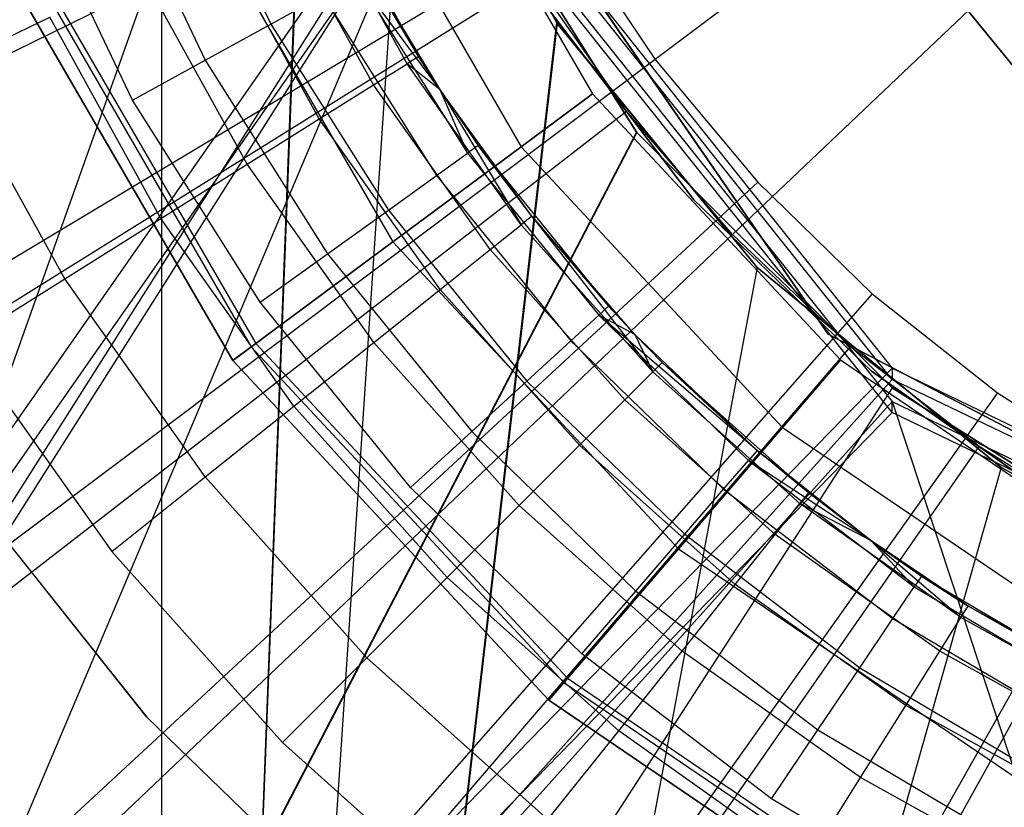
# Model space of a CAD drawing. Extents: x 0.1 to 16.1, y -7 to 7.
# Tile 41 of 108: x 7.731 to 7.914, y -0.313 to -0.166. Entities that reach past the tile are written whole.
import ezdxf

# ---------------------------------------------------------------- set-up
doc = ezdxf.new("R2010")
doc.units = 0
doc.header["$LTSCALE"] = 2.54
doc.layers.get('0').update_dxf_attribs({"color": 13, "linetype": 'CONTINUOUS'})

# ---------------------------------------------------------------- blocks, each defined once
blk = doc.blocks.new('DROPS_WOOD_C_PM_STL')
at = {"color": 0}
for p, q in [((7.75706, -0.8, 33.89184), (7.75706, 0, 33.89184)), ((7.75706, -0.8, 33.89184), (7.75706, 0, 33.89184)), ((7.75706, -0.8, 40.86198), (7.75706, 0, 40.86198)), ((7.75706, -0.8, 40.86198), (7.75706, 0, 40.86198)), ((8.08, 0, 2.28825), (7.84888, -0.17344, 2.28963)), ((8.08, 0, 2.28825), (7.84888, -0.17344, 2.28963)), ((8.08, 0, 2.18815), (7.86325, -0.20604, 2.19005)), ((8.08, 0, 2.18815), (7.86325, -0.20604, 2.19005)), ((7.75706, -0.8, 33.89184), (7.78575, -0.05845, 33.8893)), ((7.75706, -0.8, 33.89184), (7.78575, -0.05845, 33.8893)), ((7.78582, -0.0588, 40.86452), (7.75706, -0.8, 40.86198)), ((7.78582, -0.0588, 40.86452), (7.75706, -0.8, 40.86198)), ((7.52639, -0.8, 16.36771), (7.7875, -0.06666, 16.34925)), ((7.52639, -0.8, 16.36771), (7.7875, -0.06666, 16.34925)), ((7.85843, -0.10456, 215.55796), (7.93241, -0.19555, 215.55796)), ((7.93241, -0.19555, 14.55795), (7.85843, -0.10456, 14.55795)), ((7.85843, -0.10456, 215.55796), (7.93241, -0.19555, 215.55796)), ((7.93241, -0.19555, 14.55795), (7.85843, -0.10456, 14.55795)), ((7.88106, -0.22455, 29.35812), (7.79949, -0.10638, 29.35812)), ((7.79949, -0.10638, 28.35812), (7.88106, -0.22455, 28.35812)), ((7.79949, -0.10638, 28.35812), (7.88106, -0.22455, 28.35812)), ((7.88106, -0.22455, 29.35812), (7.79949, -0.10638, 29.35812)), ((7.80284, -0.11481, 33.8879), (7.75706, -0.8, 33.89184)), ((7.80284, -0.11481, 33.8879), (7.75706, -0.8, 33.89184)), ((7.80284, -0.11481, 40.86592), (7.75706, -0.8, 40.86198)), ((7.80284, -0.11481, 40.86592), (7.75706, -0.8, 40.86198)), ((7.80284, -0.11481, 33.8879), (7.83047, -0.16654, 33.88582)), ((7.83061, -0.16674, 40.86801), (7.80284, -0.11481, 40.86592)), ((7.83061, -0.16674, 40.86801), (7.80284, -0.11481, 40.86592)), ((7.80284, -0.11481, 33.8879), (7.83047, -0.16654, 33.88582)), ((7.80328, -0.12132, 213.36956), (7.83722, -0.17986, 213.36956)), ((7.80328, -0.12132, 213.40759), (7.83722, -0.17986, 213.40759)), ((7.80328, -0.12132, 213.36956), (7.83722, -0.17986, 213.36956)), ((7.80328, -0.12132, 213.40759), (7.83722, -0.17986, 213.40759)), ((7.80971, -0.12653, 29.37102), (7.34185, -0.79638, 29.40023)), ((7.80971, -0.12653, 29.37102), (7.34185, -0.79638, 29.40023)), ((7.78816, -0.12795, 213.33528), (7.82395, -0.18968, 213.33528)), ((7.78816, -0.12795, 213.33528), (7.82395, -0.18968, 213.33528)), ((7.78816, -0.12795, 213.44189), (7.82395, -0.18968, 213.44189)), ((7.78816, -0.12795, 213.44189), (7.82395, -0.18968, 213.44189)), ((7.80971, -0.12653, 29.37102), (7.89295, -0.23091, 29.36859)), ((7.80971, -0.12653, 29.37102), (7.89295, -0.23091, 29.36859)), ((7.80971, -0.12859, 33.3756), (7.38541, -0.79846, 33.42688)), ((7.80971, -0.12859, 33.3756), (7.38541, -0.79846, 33.42688)), ((7.75973, -0.12989, 16.33018), (7.77734, -0.16686, 16.33018)), ((7.75973, -0.12989, 16.33018), (7.77734, -0.16686, 16.33018)), ((7.89295, -0.23298, 33.37078), (7.80971, -0.12859, 33.3756)), ((7.89295, -0.23298, 33.37078), (7.80971, -0.12859, 33.3756)), ((7.80971, -0.13017, 16.34821), (7.52639, -0.8, 16.36771)), ((7.80971, -0.13017, 16.34821), (7.52639, -0.8, 16.36771)), ((7.80971, -0.13017, 28.33602), (7.52639, -0.8, 28.31652)), ((7.80971, -0.13017, 28.33602), (7.52639, -0.8, 28.31652)), ((7.54462, -0.26262, 2.22278), (7.81151, -0.1317, 2.19005)), ((7.54462, -0.26262, 2.22278), (7.81151, -0.1317, 2.19005)), ((7.80971, -0.13017, 16.34821), (7.84545, -0.18705, 16.3467)), ((7.84538, -0.18696, 28.33752), (7.80971, -0.13017, 28.33602)), ((7.84538, -0.18696, 28.33752), (7.80971, -0.13017, 28.33602)), ((7.80971, -0.13017, 16.34821), (7.84545, -0.18705, 16.3467)), ((7.80971, -0.13271, 41.35731), (7.38541, -0.80252, 41.30534)), ((7.80971, -0.13271, 41.35731), (7.38541, -0.80252, 41.30534)), ((7.80971, -0.13271, 41.35731), (7.89295, -0.2371, 41.36202)), ((7.80971, -0.13271, 41.35731), (7.89295, -0.2371, 41.36202)), ((7.80971, -0.13477, 45.36188), (7.34185, -0.80459, 45.33198)), ((7.80971, -0.13477, 45.36188), (7.34185, -0.80459, 45.33198)), ((7.74681, -0.13513, 16.33728), (7.76513, -0.17359, 16.33728)), ((7.74681, -0.13513, 16.33728), (7.76513, -0.17359, 16.33728)), ((7.89295, -0.23916, 45.36421), (7.80971, -0.13477, 45.36188)), ((7.89295, -0.23916, 45.36421), (7.80971, -0.13477, 45.36188)), ((7.7516, -0.18105, 16.33972), (7.73249, -0.14094, 16.33972)), ((7.7516, -0.18105, 16.33972), (7.73249, -0.14094, 16.33972)), ((7.76092, -0.1399, 213.31155), (7.80005, -0.20739, 213.31155)), ((7.76092, -0.1399, 213.31155), (7.80005, -0.20739, 213.31155)), ((7.76092, -0.1399, 213.4656), (7.80005, -0.20739, 213.4656)), ((7.76092, -0.1399, 213.4656), (7.80005, -0.20739, 213.4656)), ((7.80481, -0.17291, 15.03972), (7.78718, -0.14101, 15.03972)), ((7.80481, -0.17291, 15.03972), (7.78718, -0.14101, 15.03972)), ((7.80269, -0.17424, 15.01747), (7.78493, -0.1421, 15.01747)), ((7.80269, -0.17424, 15.01747), (7.78493, -0.1421, 15.01747)), ((7.79643, -0.17818, 14.99634), (7.77826, -0.14531, 14.99634)), ((7.79643, -0.17818, 14.99634), (7.77826, -0.14531, 14.99634)), ((7.83227, -0.14875, 2.28963), (7.58598, -0.29664, 2.32083)), ((7.83227, -0.14875, 2.28963), (7.58598, -0.29664, 2.32083)), ((7.83227, -0.14875, 2.28963), (7.84888, -0.17344, 2.28963)), ((7.83227, -0.14875, 2.28963), (7.84888, -0.17344, 2.28963)), ((7.78634, -0.18452, 14.97738), (7.76753, -0.15048, 14.97738)), ((7.78634, -0.18452, 14.97738), (7.76753, -0.15048, 14.97738)), ((7.73088, -0.15307, 213.39202), (7.77369, -0.22691, 213.39202)), ((7.73088, -0.15307, 213.39202), (7.77369, -0.22691, 213.39202)), ((7.73185, -0.15264, 213.38735), (7.77455, -0.22628, 213.38735)), ((7.73185, -0.15264, 213.38735), (7.77455, -0.22628, 213.38735)), ((7.77024, -0.22947, 213.38308), (7.72694, -0.15479, 213.38308)), ((7.72694, -0.15479, 213.30308), (7.77024, -0.22947, 213.30308)), ((7.77024, -0.22947, 213.47407), (7.72694, -0.15479, 213.47407)), ((7.72694, -0.15479, 213.30308), (7.77024, -0.22947, 213.30308)), ((7.77024, -0.22947, 213.47407), (7.72694, -0.15479, 213.47407)), ((7.72694, -0.15479, 213.39407), (7.77024, -0.22947, 213.39407)), ((7.72694, -0.15479, 213.39407), (7.77024, -0.22947, 213.39407)), ((7.77024, -0.22947, 213.38308), (7.72694, -0.15479, 213.38308)), ((7.77293, -0.19294, 14.96154), (7.75326, -0.15735, 14.96154)), ((7.77293, -0.19294, 14.96154), (7.75326, -0.15735, 14.96154)), ((7.80481, -0.17291, 15.03972), (7.79539, -0.15691, 16.28972)), ((7.79539, -0.15691, 16.28972), (7.80876, -0.17904, 16.28972)), ((7.80481, -0.17291, 15.03972), (7.79539, -0.15691, 16.28972)), ((7.79539, -0.15691, 16.28972), (7.80876, -0.17904, 16.28972)), ((7.57394, -0.31543, 2.22278), (7.82621, -0.15819, 2.19005)), ((7.57394, -0.31543, 2.22278), (7.82621, -0.15819, 2.19005)), ((7.80876, -0.17904, 16.28972), (7.79324, -0.15809, 16.30518)), ((7.79324, -0.15809, 16.30518), (7.81395, -0.19089, 16.30518)), ((7.80876, -0.17904, 16.28972), (7.79324, -0.15809, 16.30518)), ((7.79324, -0.15809, 16.30518), (7.81395, -0.19089, 16.30518)), ((7.84351, -0.18305, 2.19005), (7.82621, -0.15819, 2.19005)), ((7.84351, -0.18305, 2.19005), (7.82621, -0.15819, 2.19005)), ((7.77734, -0.16686, 16.33018), (7.78702, -0.16152, 16.31911)), ((7.77734, -0.16686, 16.33018), (7.78702, -0.16152, 16.31911)), ((7.78702, -0.16152, 16.31911), (7.80818, -0.19504, 16.31911)), ((7.78702, -0.16152, 16.31911), (7.80818, -0.19504, 16.31911)), ((7.85603, -0.1996, 41.34971), (7.82819, -0.16307, 41.34971)), ((7.82819, -0.16307, 40.84971), (7.85603, -0.1996, 40.84971)), ((7.82819, -0.16307, 40.84971), (7.85603, -0.1996, 40.84971)), ((7.85603, -0.1996, 41.34971), (7.82819, -0.16307, 41.34971)), ((7.85603, -0.1996, 33.88877), (7.82819, -0.16307, 33.88877)), ((7.82819, -0.16307, 33.38877), (7.85603, -0.1996, 33.38877)), ((7.82819, -0.16307, 33.38877), (7.85603, -0.1996, 33.38877)), ((7.85603, -0.1996, 33.88877), (7.82819, -0.16307, 33.88877)), ((7.71714, -0.17475, 14.94223), (7.73618, -0.16558, 14.94963)), ((7.71714, -0.17475, 14.94223), (7.73618, -0.16558, 14.94963)), ((7.75688, -0.20303, 14.94963), (7.73618, -0.16558, 14.94963)), ((7.75688, -0.20303, 14.94963), (7.73618, -0.16558, 14.94963)), ((7.83047, -0.16654, 33.88582), (7.75706, -0.8, 33.89184)), ((7.83047, -0.16654, 33.88582), (7.75706, -0.8, 33.89184)), ((7.83061, -0.16674, 40.86801), (7.75706, -0.8, 40.86198)), ((7.83061, -0.16674, 40.86801), (7.75706, -0.8, 40.86198)), ((7.83047, -0.16654, 33.88582), (7.86787, -0.21213, 33.88334)), ((7.83061, -0.16674, 40.86801), (7.83047, -0.16654, 33.88582)), ((7.83047, -0.16654, 33.88582), (7.86787, -0.21213, 33.88334)), ((7.83061, -0.16674, 40.86801), (7.83047, -0.16654, 33.88582)), ((7.86787, -0.21213, 40.87047), (7.83061, -0.16674, 40.86801)), ((7.86787, -0.21213, 40.87047), (7.83061, -0.16674, 40.86801)), ((7.76513, -0.17359, 16.33728), (7.77734, -0.16686, 16.33018)), ((7.76513, -0.17359, 16.33728), (7.77734, -0.16686, 16.33018)), ((7.77734, -0.16686, 16.33018), (7.7992, -0.20148, 16.33018)), ((7.77734, -0.16686, 16.33018), (7.7992, -0.20148, 16.33018)), ((7.84888, -0.17344, 2.28963), (7.6191, -0.34586, 2.32083)), ((7.84888, -0.17344, 2.28963), (7.6191, -0.34586, 2.32083)), ((7.7516, -0.18105, 16.33972), (7.76513, -0.17359, 16.33728)), ((7.7516, -0.18105, 16.33972), (7.76513, -0.17359, 16.33728)), ((7.76513, -0.17359, 16.33728), (7.78787, -0.20961, 16.33728)), ((7.76513, -0.17359, 16.33728), (7.78787, -0.20961, 16.33728)), ((7.80481, -0.17291, 15.03972), (7.80269, -0.17424, 15.01747)), ((7.80481, -0.17291, 15.03972), (7.80269, -0.17424, 15.01747)), ((7.80876, -0.17904, 15.03972), (7.80481, -0.17291, 15.03972)), ((7.80481, -0.17291, 15.03972), (7.80876, -0.17904, 16.28972)), ((7.80481, -0.17291, 15.03972), (7.80876, -0.17904, 16.28972)), ((7.80876, -0.17904, 15.03972), (7.80481, -0.17291, 15.03972)), ((7.84888, -0.17344, 2.28963), (7.86794, -0.19628, 2.28963)), ((7.84888, -0.17344, 2.28963), (7.86794, -0.19628, 2.28963)), ((7.73898, -0.21427, 14.94223), (7.71714, -0.17475, 14.94223)), ((7.73898, -0.21427, 14.94223), (7.71714, -0.17475, 14.94223)), ((7.79643, -0.17818, 14.99634), (7.80269, -0.17424, 15.01747)), ((7.79643, -0.17818, 14.99634), (7.80269, -0.17424, 15.01747)), ((7.80876, -0.17904, 15.03972), (7.80269, -0.17424, 15.01747)), ((7.80876, -0.17904, 15.03972), (7.80269, -0.17424, 15.01747)), ((7.82394, -0.2042, 15.01747), (7.80269, -0.17424, 15.01747)), ((7.82394, -0.2042, 15.01747), (7.80269, -0.17424, 15.01747)), ((7.78634, -0.18452, 14.97738), (7.79643, -0.17818, 14.99634)), ((7.78634, -0.18452, 14.97738), (7.79643, -0.17818, 14.99634)), ((7.81816, -0.20881, 14.99634), (7.79643, -0.17818, 14.99634)), ((7.81816, -0.20881, 14.99634), (7.79643, -0.17818, 14.99634)), ((7.8259, -0.20263, 15.03972), (7.80876, -0.17904, 15.03972)), ((7.80876, -0.17904, 15.03972), (7.81594, -0.18947, 16.28972)), ((7.80876, -0.17904, 15.03972), (7.81594, -0.18947, 16.28972)), ((7.80876, -0.17904, 15.03972), (7.80876, -0.17904, 16.28972)), ((7.80876, -0.17904, 16.28972), (7.81594, -0.18947, 16.28972)), ((7.80876, -0.17904, 15.03972), (7.80876, -0.17904, 16.28972)), ((7.80876, -0.17904, 15.03972), (7.82394, -0.2042, 15.01747)), ((7.80876, -0.17904, 15.03972), (7.82394, -0.2042, 15.01747)), ((7.8259, -0.20263, 15.03972), (7.80876, -0.17904, 15.03972)), ((7.80876, -0.17904, 16.28972), (7.81594, -0.18947, 16.28972)), ((7.80876, -0.17904, 16.28972), (7.81395, -0.19089, 16.30518)), ((7.80876, -0.17904, 16.28972), (7.81395, -0.19089, 16.30518)), ((7.77532, -0.21862, 16.33972), (7.7516, -0.18105, 16.33972)), ((7.77532, -0.21862, 16.33972), (7.7516, -0.18105, 16.33972)), ((7.83722, -0.17986, 213.36956), (7.82395, -0.18968, 213.33528)), ((7.83722, -0.17986, 213.36956), (7.82395, -0.18968, 213.33528)), ((7.82395, -0.18968, 213.44189), (7.83722, -0.17986, 213.40759)), ((7.82395, -0.18968, 213.44189), (7.83722, -0.17986, 213.40759)), ((7.83722, -0.17986, 213.36956), (7.88333, -0.22937, 213.36956)), ((7.83722, -0.17986, 213.40759), (7.83722, -0.17986, 213.36956)), ((7.83722, -0.17986, 213.40759), (7.88333, -0.22937, 213.40759)), ((7.83722, -0.17986, 213.36956), (7.88333, -0.22937, 213.36956)), ((7.83722, -0.17986, 213.40759), (7.83722, -0.17986, 213.36956)), ((7.83722, -0.17986, 213.40759), (7.88333, -0.22937, 213.40759)), ((7.60844, -0.36501, 2.22278), (7.84351, -0.18305, 2.19005)), ((7.60844, -0.36501, 2.22278), (7.84351, -0.18305, 2.19005)), ((7.86325, -0.20604, 2.19005), (7.84351, -0.18305, 2.19005)), ((7.86325, -0.20604, 2.19005), (7.84351, -0.18305, 2.19005)), ((7.77293, -0.19294, 14.96154), (7.78634, -0.18452, 14.97738)), ((7.77293, -0.19294, 14.96154), (7.78634, -0.18452, 14.97738)), ((7.80885, -0.21624, 14.97738), (7.78634, -0.18452, 14.97738)), ((7.80885, -0.21624, 14.97738), (7.78634, -0.18452, 14.97738)), ((7.84538, -0.18696, 28.33752), (7.52639, -0.8, 28.31652)), ((7.84538, -0.18696, 28.33752), (7.52639, -0.8, 28.31652)), ((7.84545, -0.18705, 16.3467), (7.52639, -0.8, 16.36771)), ((7.84545, -0.18705, 16.3467), (7.52639, -0.8, 16.36771)), ((7.89295, -0.23455, 28.3392), (7.84538, -0.18696, 28.33752)), ((7.84538, -0.18696, 28.33752), (7.84545, -0.18705, 16.3467)), ((7.84538, -0.18696, 28.33752), (7.84545, -0.18705, 16.3467)), ((7.89295, -0.23455, 28.3392), (7.84538, -0.18696, 28.33752)), ((7.84545, -0.18705, 16.3467), (7.89295, -0.23455, 16.34503)), ((7.84545, -0.18705, 16.3467), (7.89295, -0.23455, 16.34503)), ((7.82395, -0.18968, 213.33528), (7.80005, -0.20739, 213.31155)), ((7.82395, -0.18968, 213.33528), (7.80005, -0.20739, 213.31155)), ((7.80005, -0.20739, 213.4656), (7.82395, -0.18968, 213.44189)), ((7.80005, -0.20739, 213.4656), (7.82395, -0.18968, 213.44189)), ((7.81594, -0.18947, 16.28972), (7.81395, -0.19089, 16.30518)), ((7.81594, -0.18947, 16.28972), (7.81395, -0.19089, 16.30518)), ((7.8259, -0.20263, 15.03972), (7.81594, -0.18947, 16.28972)), ((7.81594, -0.18947, 16.28972), (7.8402, -0.21937, 16.28972)), ((7.8259, -0.20263, 15.03972), (7.81594, -0.18947, 16.28972)), ((7.81594, -0.18947, 16.28972), (7.8402, -0.21937, 16.28972)), ((7.82395, -0.18968, 213.33528), (7.87258, -0.2419, 213.33528)), ((7.82395, -0.18968, 213.33528), (7.87258, -0.2419, 213.33528)), ((7.82395, -0.18968, 213.44189), (7.87258, -0.2419, 213.44189)), ((7.82395, -0.18968, 213.44189), (7.87258, -0.2419, 213.44189)), ((7.80818, -0.19504, 16.31911), (7.81395, -0.19089, 16.30518)), ((7.80818, -0.19504, 16.31911), (7.81395, -0.19089, 16.30518)), ((7.81395, -0.19089, 16.30518), (7.8384, -0.22102, 16.30518)), ((7.81395, -0.19089, 16.30518), (7.8384, -0.22102, 16.30518)), ((7.75688, -0.20303, 14.94963), (7.77293, -0.19294, 14.96154)), ((7.75688, -0.20303, 14.94963), (7.77293, -0.19294, 14.96154)), ((7.79647, -0.22611, 14.96154), (7.77293, -0.19294, 14.96154)), ((7.79647, -0.22611, 14.96154), (7.77293, -0.19294, 14.96154)), ((7.7992, -0.20148, 16.33018), (7.80818, -0.19504, 16.31911)), ((7.7992, -0.20148, 16.33018), (7.80818, -0.19504, 16.31911)), ((7.80818, -0.19504, 16.31911), (7.83316, -0.22581, 16.31911)), ((7.80818, -0.19504, 16.31911), (7.83316, -0.22581, 16.31911)), ((7.86794, -0.19628, 2.28963), (7.65711, -0.39142, 2.32083)), ((7.86794, -0.19628, 2.28963), (7.65711, -0.39142, 2.32083)), ((7.86794, -0.19628, 2.28963), (7.88924, -0.21705, 2.28963)), ((7.86794, -0.19628, 2.28963), (7.88924, -0.21705, 2.28963)), ((7.88913, -0.23145, 41.34971), (7.85603, -0.1996, 41.34971)), ((7.85603, -0.1996, 40.84971), (7.88913, -0.23145, 40.84971)), ((7.85603, -0.1996, 40.84971), (7.88913, -0.23145, 40.84971)), ((7.85603, -0.1996, 40.84971), (7.85603, -0.1996, 41.34971)), ((7.88913, -0.23145, 41.34971), (7.85603, -0.1996, 41.34971)), ((7.85603, -0.1996, 40.84971), (7.85603, -0.1996, 41.34971)), ((7.88913, -0.23145, 33.88877), (7.85603, -0.1996, 33.88877)), ((7.85603, -0.1996, 33.38877), (7.88913, -0.23145, 33.38877)), ((7.85603, -0.1996, 33.38877), (7.88913, -0.23145, 33.38877)), ((7.85603, -0.1996, 33.38877), (7.85603, -0.1996, 33.88877)), ((7.88913, -0.23145, 33.88877), (7.85603, -0.1996, 33.88877)), ((7.85603, -0.1996, 33.38877), (7.85603, -0.1996, 33.88877)), ((7.78787, -0.20961, 16.33728), (7.7992, -0.20148, 16.33018)), ((7.78787, -0.20961, 16.33728), (7.7992, -0.20148, 16.33018)), ((7.7992, -0.20148, 16.33018), (7.825, -0.23328, 16.33018)), ((7.7992, -0.20148, 16.33018), (7.825, -0.23328, 16.33018)), ((7.73898, -0.21427, 14.94223), (7.75688, -0.20303, 14.94963)), ((7.73898, -0.21427, 14.94223), (7.75688, -0.20303, 14.94963)), ((7.78164, -0.23793, 14.94963), (7.75688, -0.20303, 14.94963)), ((7.78164, -0.23793, 14.94963), (7.75688, -0.20303, 14.94963)), ((7.8259, -0.20263, 15.03972), (7.82394, -0.2042, 15.01747)), ((7.8259, -0.20263, 15.03972), (7.82394, -0.2042, 15.01747)), ((7.84509, -0.2246, 15.03972), (7.8259, -0.20263, 15.03972)), ((7.8259, -0.20263, 15.03972), (7.8402, -0.21937, 16.28972)), ((7.8259, -0.20263, 15.03972), (7.8402, -0.21937, 16.28972)), ((7.8259, -0.20263, 15.03972), (7.84842, -0.23158, 15.01747)), ((7.8259, -0.20263, 15.03972), (7.84842, -0.23158, 15.01747)), ((7.84509, -0.2246, 15.03972), (7.8259, -0.20263, 15.03972)), ((7.81816, -0.20881, 14.99634), (7.82394, -0.2042, 15.01747)), ((7.81816, -0.20881, 14.99634), (7.82394, -0.2042, 15.01747)), ((7.84842, -0.23158, 15.01747), (7.82394, -0.2042, 15.01747)), ((7.84842, -0.23158, 15.01747), (7.82394, -0.2042, 15.01747)), ((7.64779, -0.41085, 2.22278), (7.86325, -0.20604, 2.19005)), ((7.64779, -0.41085, 2.22278), (7.86325, -0.20604, 2.19005)), ((7.8852, -0.22691, 2.19005), (7.86325, -0.20604, 2.19005)), ((7.8852, -0.22691, 2.19005), (7.86325, -0.20604, 2.19005)), ((7.80005, -0.20739, 213.31155), (7.77024, -0.22947, 213.30308)), ((7.80005, -0.20739, 213.31155), (7.77024, -0.22947, 213.30308)), ((7.77024, -0.22947, 213.47407), (7.80005, -0.20739, 213.4656)), ((7.77024, -0.22947, 213.47407), (7.80005, -0.20739, 213.4656)), ((7.80005, -0.20739, 213.31155), (7.85322, -0.26449, 213.31155)), ((7.80005, -0.20739, 213.31155), (7.85322, -0.26449, 213.31155)), ((7.80005, -0.20739, 213.4656), (7.85322, -0.26449, 213.4656)), ((7.80005, -0.20739, 213.4656), (7.85322, -0.26449, 213.4656)), ((7.80885, -0.21624, 14.97738), (7.81816, -0.20881, 14.99634)), ((7.80885, -0.21624, 14.97738), (7.81816, -0.20881, 14.99634)), ((7.84319, -0.23681, 14.99634), (7.81816, -0.20881, 14.99634)), ((7.84319, -0.23681, 14.99634), (7.81816, -0.20881, 14.99634)), ((7.77532, -0.21862, 16.33972), (7.78787, -0.20961, 16.33728)), ((7.77532, -0.21862, 16.33972), (7.78787, -0.20961, 16.33728)), ((7.78787, -0.20961, 16.33728), (7.81471, -0.24269, 16.33728)), ((7.78787, -0.20961, 16.33728), (7.81471, -0.24269, 16.33728)), ((7.86787, -0.21213, 33.88334), (7.75706, -0.8, 33.89184)), ((7.86787, -0.21213, 33.88334), (7.75706, -0.8, 33.89184)), ((7.86787, -0.21213, 40.87047), (7.75706, -0.8, 40.86198)), ((7.86787, -0.21213, 40.87047), (7.75706, -0.8, 40.86198)), ((7.86787, -0.21213, 33.88334), (7.91324, -0.24938, 33.88088)), ((7.91325, -0.24939, 40.87293), (7.86787, -0.21213, 40.87047)), ((7.86787, -0.21213, 40.87047), (7.86787, -0.21213, 33.88334)), ((7.91325, -0.24939, 40.87293), (7.86787, -0.21213, 40.87047)), ((7.86787, -0.21213, 33.88334), (7.91324, -0.24938, 33.88088)), ((7.86787, -0.21213, 40.87047), (7.86787, -0.21213, 33.88334)), ((7.72014, -0.22611, 14.93972), (7.73898, -0.21427, 14.94223)), ((7.72014, -0.22611, 14.93972), (7.73898, -0.21427, 14.94223)), ((7.76512, -0.25111, 14.94223), (7.73898, -0.21427, 14.94223)), ((7.76512, -0.25111, 14.94223), (7.73898, -0.21427, 14.94223)), ((7.88924, -0.21705, 2.28963), (7.6996, -0.43283, 2.32083)), ((7.88924, -0.21705, 2.28963), (7.6996, -0.43283, 2.32083)), ((7.79647, -0.22611, 14.96154), (7.80885, -0.21624, 14.97738)), ((7.79647, -0.22611, 14.96154), (7.80885, -0.21624, 14.97738)), ((7.83476, -0.24524, 14.97738), (7.80885, -0.21624, 14.97738)), ((7.83476, -0.24524, 14.97738), (7.80885, -0.21624, 14.97738)), ((7.88924, -0.21705, 2.28963), (7.91257, -0.23551, 2.28963)), ((7.88924, -0.21705, 2.28963), (7.91257, -0.23551, 2.28963)), ((7.80331, -0.25312, 16.33972), (7.77532, -0.21862, 16.33972)), ((7.80331, -0.25312, 16.33972), (7.77532, -0.21862, 16.33972)), ((7.8402, -0.21937, 16.28972), (7.8384, -0.22102, 16.30518)), ((7.84509, -0.2246, 15.03972), (7.8402, -0.21937, 16.28972)), ((7.8402, -0.21937, 16.28972), (7.84509, -0.2246, 16.28972)), ((7.84509, -0.2246, 15.03972), (7.8402, -0.21937, 16.28972)), ((7.83316, -0.22581, 16.31911), (7.8384, -0.22102, 16.30518)), ((7.83316, -0.22581, 16.31911), (7.8384, -0.22102, 16.30518)), ((7.86783, -0.24619, 16.28972), (7.8384, -0.22102, 16.30518)), ((7.8384, -0.22102, 16.30518), (7.86623, -0.24804, 16.30518)), ((7.86783, -0.24619, 16.28972), (7.8384, -0.22102, 16.30518)), ((7.84509, -0.2246, 16.28972), (7.8384, -0.22102, 16.30518)), ((7.8384, -0.22102, 16.30518), (7.86623, -0.24804, 16.30518)), ((7.85019, -0.22981, 15.03972), (7.84509, -0.2246, 16.28972)), ((7.84509, -0.2246, 16.28972), (7.86783, -0.24619, 16.28972)), ((7.85019, -0.22981, 15.03972), (7.84509, -0.2246, 16.28972)), ((7.85019, -0.22981, 15.03972), (7.84509, -0.2246, 15.03972)), ((7.84509, -0.2246, 15.03972), (7.84509, -0.2246, 16.28972)), ((7.84509, -0.2246, 15.03972), (7.84509, -0.2246, 16.28972)), ((7.84509, -0.2246, 15.03972), (7.84842, -0.23158, 15.01747)), ((7.85019, -0.22981, 15.03972), (7.84509, -0.2246, 15.03972)), ((7.84509, -0.2246, 15.03972), (7.84842, -0.23158, 15.01747)), ((7.84509, -0.2246, 16.28972), (7.86783, -0.24619, 16.28972)), ((8.0082, -0.29128, 29.35812), (7.88106, -0.22455, 29.35812)), ((7.88106, -0.22455, 28.35812), (8.0082, -0.29128, 28.35812)), ((7.88106, -0.22455, 28.35812), (8.0082, -0.29128, 28.35812)), ((7.88106, -0.22455, 28.35812), (7.88106, -0.22455, 29.35812)), ((8.0082, -0.29128, 29.35812), (7.88106, -0.22455, 29.35812)), ((7.88106, -0.22455, 28.35812), (7.88106, -0.22455, 29.35812)), ((7.69157, -0.45246, 2.22278), (7.8852, -0.22691, 2.19005)), ((7.69157, -0.45246, 2.22278), (7.8852, -0.22691, 2.19005)), ((7.72014, -0.22611, 14.93972), (7.74772, -0.26498, 14.93972)), ((7.72014, -0.22611, 14.93972), (7.74772, -0.26498, 14.93972)), ((7.77024, -0.22947, 213.38308), (7.77455, -0.22628, 213.38735)), ((7.77024, -0.22947, 213.38308), (7.77455, -0.22628, 213.38735)), ((7.77369, -0.22691, 213.39202), (7.77024, -0.22947, 213.39407)), ((7.77369, -0.22691, 213.39202), (7.77024, -0.22947, 213.39407)), ((7.77455, -0.22628, 213.38735), (7.77369, -0.22691, 213.39202)), ((7.77455, -0.22628, 213.38735), (7.77369, -0.22691, 213.39202)), ((7.77369, -0.22691, 213.39202), (7.83187, -0.28938, 213.39202)), ((7.77369, -0.22691, 213.39202), (7.83187, -0.28938, 213.39202)), ((7.77455, -0.22628, 213.38735), (7.83256, -0.28858, 213.38735)), ((7.77455, -0.22628, 213.38735), (7.83256, -0.28858, 213.38735)), ((7.78164, -0.23793, 14.94963), (7.79647, -0.22611, 14.96154)), ((7.78164, -0.23793, 14.94963), (7.79647, -0.22611, 14.96154)), ((7.82357, -0.25643, 14.96154), (7.79647, -0.22611, 14.96154)), ((7.82357, -0.25643, 14.96154), (7.79647, -0.22611, 14.96154)), ((7.825, -0.23328, 16.33018), (7.83316, -0.22581, 16.31911)), ((7.825, -0.23328, 16.33018), (7.83316, -0.22581, 16.31911)), ((7.83316, -0.22581, 16.31911), (7.8616, -0.25342, 16.31911)), ((7.83316, -0.22581, 16.31911), (7.8616, -0.25342, 16.31911)), ((7.90916, -0.24545, 2.19005), (7.8852, -0.22691, 2.19005)), ((7.90916, -0.24545, 2.19005), (7.8852, -0.22691, 2.19005)), ((7.82907, -0.29265, 213.38308), (7.77024, -0.22947, 213.38308)), ((7.77024, -0.22947, 213.30308), (7.82907, -0.29265, 213.30308)), ((7.82907, -0.29265, 213.47407), (7.77024, -0.22947, 213.47407)), ((7.77024, -0.22947, 213.30308), (7.82907, -0.29265, 213.30308)), ((7.82907, -0.29265, 213.47407), (7.77024, -0.22947, 213.47407)), ((7.77024, -0.22947, 213.39407), (7.82907, -0.29265, 213.39407)), ((7.77024, -0.22947, 213.39407), (7.82907, -0.29265, 213.39407)), ((7.82907, -0.29265, 213.38308), (7.77024, -0.22947, 213.38308)), ((7.85019, -0.22981, 15.03972), (7.84842, -0.23158, 15.01747)), ((7.85019, -0.22981, 15.03972), (7.84842, -0.23158, 15.01747)), ((7.87737, -0.2541, 15.03972), (7.85019, -0.22981, 15.03972)), ((7.85019, -0.22981, 15.03972), (7.86783, -0.24619, 16.28972)), ((7.85019, -0.22981, 15.03972), (7.86783, -0.24619, 16.28972)), ((7.87737, -0.2541, 15.03972), (7.85019, -0.22981, 15.03972)), ((7.88333, -0.22937, 213.36956), (7.87258, -0.2419, 213.33528)), ((7.88333, -0.22937, 213.36956), (7.87258, -0.2419, 213.33528)), ((7.87258, -0.2419, 213.44189), (7.88333, -0.22937, 213.40759)), ((7.87258, -0.2419, 213.44189), (7.88333, -0.22937, 213.40759)), ((7.88333, -0.22937, 213.36956), (7.9393, -0.26738, 213.36956)), ((7.88333, -0.22937, 213.40759), (7.88333, -0.22937, 213.36956)), ((7.88333, -0.22937, 213.40759), (7.9393, -0.26738, 213.40759)), ((7.88333, -0.22937, 213.36956), (7.9393, -0.26738, 213.36956)), ((7.88333, -0.22937, 213.40759), (7.88333, -0.22937, 213.36956)), ((7.88333, -0.22937, 213.40759), (7.9393, -0.26738, 213.40759)), ((7.89295, -0.23091, 29.36859), (7.34185, -0.79638, 29.40023)), ((7.89295, -0.23091, 29.36859), (7.34185, -0.79638, 29.40023)), ((7.84319, -0.23681, 14.99634), (7.84842, -0.23158, 15.01747)), ((7.84319, -0.23681, 14.99634), (7.84842, -0.23158, 15.01747)), ((7.8758, -0.25606, 15.01747), (7.84842, -0.23158, 15.01747)), ((7.8758, -0.25606, 15.01747), (7.84842, -0.23158, 15.01747)), ((7.92669, -0.25787, 41.34971), (7.88913, -0.23145, 41.34971)), ((7.88913, -0.23145, 40.84971), (7.92669, -0.25787, 40.84971)), ((7.88913, -0.23145, 40.84971), (7.92669, -0.25787, 40.84971)), ((7.88913, -0.23145, 40.84971), (7.88913, -0.23145, 41.34971)), ((7.92669, -0.25787, 41.34971), (7.88913, -0.23145, 41.34971)), ((7.88913, -0.23145, 40.84971), (7.88913, -0.23145, 41.34971)), ((7.92669, -0.25787, 33.88877), (7.88913, -0.23145, 33.88877)), ((7.88913, -0.23145, 33.38877), (7.92669, -0.25787, 33.38877)), ((7.88913, -0.23145, 33.38877), (7.92669, -0.25787, 33.38877)), ((7.88913, -0.23145, 33.38877), (7.88913, -0.23145, 33.88877)), ((7.92669, -0.25787, 33.88877), (7.88913, -0.23145, 33.88877)), ((7.88913, -0.23145, 33.38877), (7.88913, -0.23145, 33.88877)), ((7.89295, -0.23091, 29.36859), (8.01324, -0.28884, 29.36665)), ((7.89295, -0.23091, 29.36859), (8.01324, -0.28884, 29.36665)), ((7.89295, -0.23091, 29.36859), (7.89295, -0.23298, 33.37078)), ((7.89295, -0.23091, 29.36859), (7.89295, -0.23298, 33.37078)), ((7.89295, -0.23298, 33.37078), (7.38541, -0.79846, 33.42688)), ((7.89295, -0.23298, 33.37078), (7.38541, -0.79846, 33.42688)), ((7.89295, -0.23455, 16.34503), (7.52639, -0.8, 16.36771)), ((7.89295, -0.23455, 16.34503), (7.52639, -0.8, 16.36771)), ((7.89295, -0.23455, 28.3392), (7.52639, -0.8, 28.31652)), ((7.89295, -0.23455, 28.3392), (7.52639, -0.8, 28.31652)), ((7.81471, -0.24269, 16.33728), (7.825, -0.23328, 16.33018)), ((7.81471, -0.24269, 16.33728), (7.825, -0.23328, 16.33018)), ((7.825, -0.23328, 16.33018), (7.85438, -0.2618, 16.33018)), ((7.825, -0.23328, 16.33018), (7.85438, -0.2618, 16.33018)), ((8.01324, -0.2909, 33.36693), (7.89295, -0.23298, 33.37078)), ((8.01324, -0.2909, 33.36693), (7.89295, -0.23298, 33.37078)), ((7.89295, -0.23455, 16.34503), (7.94993, -0.27034, 16.34352)), ((7.94984, -0.27029, 28.3407), (7.89295, -0.23455, 28.3392)), ((7.89295, -0.23455, 28.3392), (7.89295, -0.23455, 16.34503)), ((7.89295, -0.23455, 28.3392), (7.89295, -0.23455, 16.34503)), ((7.94984, -0.27029, 28.3407), (7.89295, -0.23455, 28.3392)), ((7.89295, -0.23455, 16.34503), (7.94993, -0.27034, 16.34352)), ((7.91257, -0.23551, 2.28963), (7.74612, -0.46965, 2.32083)), ((7.91257, -0.23551, 2.28963), (7.74612, -0.46965, 2.32083)), ((7.91257, -0.23551, 2.28963), (7.93767, -0.25148, 2.28963)), ((7.91257, -0.23551, 2.28963), (7.93767, -0.25148, 2.28963)), ((7.89295, -0.2371, 41.36202), (7.38541, -0.80252, 41.30534)), ((7.89295, -0.2371, 41.36202), (7.38541, -0.80252, 41.30534)), ((7.76512, -0.25111, 14.94223), (7.78164, -0.23793, 14.94963)), ((7.76512, -0.25111, 14.94223), (7.78164, -0.23793, 14.94963)), ((7.81016, -0.26984, 14.94963), (7.78164, -0.23793, 14.94963)), ((7.81016, -0.26984, 14.94963), (7.78164, -0.23793, 14.94963)), ((7.83476, -0.24524, 14.97738), (7.84319, -0.23681, 14.99634)), ((7.83476, -0.24524, 14.97738), (7.84319, -0.23681, 14.99634)), ((7.87119, -0.26184, 14.99634), (7.84319, -0.23681, 14.99634)), ((7.87119, -0.26184, 14.99634), (7.84319, -0.23681, 14.99634)), ((7.89295, -0.2371, 41.36202), (8.08, -0.80255, 41.36611)), ((7.89295, -0.2371, 41.36202), (8.08, -0.80255, 41.36611)), ((7.89295, -0.2371, 41.36202), (8.01324, -0.29503, 41.36581)), ((7.89295, -0.23916, 45.36421), (7.89295, -0.2371, 41.36202)), ((7.89295, -0.2371, 41.36202), (8.01324, -0.29503, 41.36581)), ((7.89295, -0.23916, 45.36421), (7.89295, -0.2371, 41.36202)), ((7.34185, -0.80459, 45.33198), (7.89295, -0.23916, 45.36421)), ((7.34185, -0.80459, 45.33198), (7.89295, -0.23916, 45.36421)), ((8.01324, -0.29709, 45.36609), (7.89295, -0.23916, 45.36421)), ((8.01324, -0.29709, 45.36609), (7.89295, -0.23916, 45.36421)), ((7.80331, -0.25312, 16.33972), (7.81471, -0.24269, 16.33728)), ((7.80331, -0.25312, 16.33972), (7.81471, -0.24269, 16.33728)), ((7.81471, -0.24269, 16.33728), (7.84528, -0.27236, 16.33728)), ((7.81471, -0.24269, 16.33728), (7.84528, -0.27236, 16.33728)), ((7.87258, -0.2419, 213.33528), (7.85322, -0.26449, 213.31155)), ((7.87258, -0.2419, 213.33528), (7.85322, -0.26449, 213.31155)), ((7.85322, -0.26449, 213.4656), (7.87258, -0.2419, 213.44189)), ((7.85322, -0.26449, 213.4656), (7.87258, -0.2419, 213.44189)), ((7.87258, -0.2419, 213.33528), (7.93161, -0.28199, 213.33528)), ((7.87258, -0.2419, 213.33528), (7.93161, -0.28199, 213.33528)), ((7.87258, -0.2419, 213.44189), (7.93161, -0.28199, 213.44189)), ((7.87258, -0.2419, 213.44189), (7.93161, -0.28199, 213.44189)), ((7.73934, -0.48944, 2.22278), (7.90916, -0.24545, 2.19005)), ((7.73934, -0.48944, 2.22278), (7.90916, -0.24545, 2.19005)), ((7.82357, -0.25643, 14.96154), (7.83476, -0.24524, 14.97738)), ((7.82357, -0.25643, 14.96154), (7.83476, -0.24524, 14.97738)), ((7.86376, -0.27115, 14.97738), (7.83476, -0.24524, 14.97738)), ((7.86376, -0.27115, 14.97738), (7.83476, -0.24524, 14.97738)), ((7.93487, -0.26148, 2.19005), (7.90916, -0.24545, 2.19005)), ((7.93487, -0.26148, 2.19005), (7.90916, -0.24545, 2.19005)), ((7.86783, -0.24619, 16.28972), (7.86623, -0.24804, 16.30518)), ((7.86783, -0.24619, 16.28972), (7.86623, -0.24804, 16.30518)), ((7.86783, -0.24619, 16.28972), (7.88897, -0.26293, 16.28972)), ((7.88897, -0.26293, 15.03972), (7.86783, -0.24619, 16.28972)), ((7.87737, -0.2541, 15.03972), (7.86783, -0.24619, 16.28972)), ((7.88897, -0.26293, 15.03972), (7.86783, -0.24619, 16.28972)), ((7.87737, -0.2541, 15.03972), (7.86783, -0.24619, 16.28972)), ((7.86783, -0.24619, 16.28972), (7.88897, -0.26293, 16.28972)), ((7.8616, -0.25342, 16.31911), (7.86623, -0.24804, 16.30518)), ((7.8616, -0.25342, 16.31911), (7.86623, -0.24804, 16.30518)), ((7.88897, -0.26293, 16.28972), (7.86623, -0.24804, 16.30518)), ((7.86623, -0.24804, 16.30518), (7.89707, -0.27159, 16.30518)), ((7.88897, -0.26293, 16.28972), (7.86623, -0.24804, 16.30518)), ((7.86623, -0.24804, 16.30518), (7.89707, -0.27159, 16.30518)), ((7.91324, -0.24938, 33.88088), (7.75706, -0.8, 33.89184)), ((7.91324, -0.24938, 33.88088), (7.75706, -0.8, 33.89184)), ((7.91325, -0.24939, 40.87293), (7.75706, -0.8, 40.86198)), ((7.91325, -0.24939, 40.87293), (7.75706, -0.8, 40.86198)), ((7.91324, -0.24938, 33.88088), (7.96519, -0.27716, 33.87879)), ((7.91325, -0.24939, 40.87293), (7.91324, -0.24938, 33.88088)), ((7.91324, -0.24938, 33.88088), (7.96519, -0.27716, 33.87879)), ((7.91325, -0.24939, 40.87293), (7.91324, -0.24938, 33.88088)), ((7.96519, -0.27716, 40.87502), (7.91325, -0.24939, 40.87293)), ((7.96519, -0.27716, 40.87502), (7.91325, -0.24939, 40.87293)), ((7.71912, -0.25173, 41.34971), (7.75428, -0.29581, 41.34971)), ((7.75428, -0.29581, 40.84971), (7.71912, -0.25173, 40.84971)), ((7.71912, -0.25173, 41.34971), (7.75428, -0.29581, 41.34971)), ((7.75428, -0.29581, 40.84971), (7.71912, -0.25173, 40.84971)), ((7.71912, -0.25173, 33.88877), (7.75428, -0.29581, 33.88877)), ((7.75428, -0.29581, 33.38877), (7.71912, -0.25173, 33.38877)), ((7.71912, -0.25173, 33.88877), (7.75428, -0.29581, 33.88877)), ((7.75428, -0.29581, 33.38877), (7.71912, -0.25173, 33.38877)), ((7.74772, -0.26498, 14.93972), (7.76512, -0.25111, 14.94223)), ((7.74772, -0.26498, 14.93972), (7.76512, -0.25111, 14.94223)), ((7.79521, -0.28479, 14.94223), (7.76512, -0.25111, 14.94223)), ((7.79521, -0.28479, 14.94223), (7.76512, -0.25111, 14.94223)), ((7.93767, -0.25148, 2.28963), (7.79618, -0.50149, 2.32083)), ((7.93767, -0.25148, 2.28963), (7.79618, -0.50149, 2.32083)), ((7.83519, -0.28407, 16.33972), (7.80331, -0.25312, 16.33972)), ((7.83519, -0.28407, 16.33972), (7.80331, -0.25312, 16.33972)), ((7.85438, -0.2618, 16.33018), (7.8616, -0.25342, 16.31911)), ((7.85438, -0.2618, 16.33018), (7.8616, -0.25342, 16.31911)), ((7.8616, -0.25342, 16.31911), (7.8931, -0.27748, 16.31911)), ((7.8616, -0.25342, 16.31911), (7.8931, -0.27748, 16.31911)), ((7.87737, -0.2541, 15.03972), (7.8758, -0.25606, 15.01747)), ((7.87737, -0.2541, 15.03972), (7.8758, -0.25606, 15.01747)), ((7.88897, -0.26293, 15.03972), (7.87737, -0.2541, 15.03972)), ((7.88897, -0.26293, 15.03972), (7.87737, -0.2541, 15.03972)), ((7.81016, -0.26984, 14.94963), (7.82357, -0.25643, 14.96154)), ((7.81016, -0.26984, 14.94963), (7.82357, -0.25643, 14.96154)), ((7.85389, -0.28353, 14.96154), (7.82357, -0.25643, 14.96154)), ((7.85389, -0.28353, 14.96154), (7.82357, -0.25643, 14.96154)), ((7.87119, -0.26184, 14.99634), (7.8758, -0.25606, 15.01747)), ((7.87119, -0.26184, 14.99634), (7.8758, -0.25606, 15.01747)), ((7.88897, -0.26293, 15.03972), (7.8758, -0.25606, 15.01747)), ((7.88897, -0.26293, 15.03972), (7.8758, -0.25606, 15.01747)), ((7.90576, -0.27731, 15.01747), (7.8758, -0.25606, 15.01747)), ((7.90576, -0.27731, 15.01747), (7.8758, -0.25606, 15.01747)), ((7.7906, -0.52139, 2.22278), (7.93487, -0.26148, 2.19005)), ((7.7906, -0.52139, 2.22278), (7.93487, -0.26148, 2.19005)), ((7.84528, -0.27236, 16.33728), (7.85438, -0.2618, 16.33018)), ((7.84528, -0.27236, 16.33728), (7.85438, -0.2618, 16.33018)), ((7.85438, -0.2618, 16.33018), (7.88693, -0.28665, 16.33018)), ((7.85438, -0.2618, 16.33018), (7.88693, -0.28665, 16.33018)), ((7.86376, -0.27115, 14.97738), (7.87119, -0.26184, 14.99634)), ((7.86376, -0.27115, 14.97738), (7.87119, -0.26184, 14.99634)), ((7.90182, -0.28357, 14.99634), (7.87119, -0.26184, 14.99634)), ((7.90182, -0.28357, 14.99634), (7.87119, -0.26184, 14.99634)), ((7.88897, -0.26293, 16.28972), (7.88897, -0.26293, 15.03972)), ((7.88897, -0.26293, 16.28972), (7.88897, -0.26293, 15.03972)), ((7.88897, -0.26293, 16.28972), (7.90709, -0.27519, 15.03972)), ((7.90709, -0.27519, 15.03972), (7.88897, -0.26293, 15.03972)), ((7.88897, -0.26293, 16.28972), (7.89844, -0.26956, 16.28972)), ((7.88897, -0.26293, 16.28972), (7.90709, -0.27519, 15.03972)), ((7.88897, -0.26293, 15.03972), (7.90576, -0.27731, 15.01747)), ((7.88897, -0.26293, 15.03972), (7.90576, -0.27731, 15.01747)), ((7.90709, -0.27519, 15.03972), (7.88897, -0.26293, 15.03972)), ((7.88897, -0.26293, 16.28972), (7.89844, -0.26956, 16.28972)), ((7.88897, -0.26293, 16.28972), (7.89707, -0.27159, 16.30518)), ((7.88897, -0.26293, 16.28972), (7.89707, -0.27159, 16.30518)), ((7.74772, -0.26498, 14.93972), (7.77948, -0.30052, 14.93972)), ((7.74772, -0.26498, 14.93972), (7.77948, -0.30052, 14.93972)), ((7.85322, -0.26449, 213.31155), (7.82907, -0.29265, 213.30308)), ((7.85322, -0.26449, 213.31155), (7.82907, -0.29265, 213.30308)), ((7.82907, -0.29265, 213.47407), (7.85322, -0.26449, 213.4656)), ((7.82907, -0.29265, 213.47407), (7.85322, -0.26449, 213.4656)), ((7.85322, -0.26449, 213.31155), (7.91776, -0.30832, 213.31155)), ((7.85322, -0.26449, 213.31155), (7.91776, -0.30832, 213.31155)), ((7.85322, -0.26449, 213.4656), (7.91776, -0.30832, 213.4656)), ((7.85322, -0.26449, 213.4656), (7.91776, -0.30832, 213.4656)), ((7.79521, -0.28479, 14.94223), (7.81016, -0.26984, 14.94963)), ((7.79521, -0.28479, 14.94223), (7.81016, -0.26984, 14.94963)), ((7.84207, -0.29836, 14.94963), (7.81016, -0.26984, 14.94963)), ((7.84207, -0.29836, 14.94963), (7.81016, -0.26984, 14.94963)), ((7.85389, -0.28353, 14.96154), (7.86376, -0.27115, 14.97738)), ((7.85389, -0.28353, 14.96154), (7.86376, -0.27115, 14.97738)), ((7.89548, -0.29366, 14.97738), (7.86376, -0.27115, 14.97738)), ((7.89548, -0.29366, 14.97738), (7.86376, -0.27115, 14.97738)), ((7.89844, -0.26956, 16.28972), (7.89707, -0.27159, 16.30518)), ((7.89844, -0.26956, 16.28972), (7.89707, -0.27159, 16.30518)), ((7.89844, -0.26956, 16.28972), (7.90709, -0.27519, 15.03972)), ((7.89844, -0.26956, 16.28972), (7.90709, -0.27519, 15.03972)), ((7.89844, -0.26956, 16.28972), (7.93159, -0.28914, 16.28972)), ((7.89844, -0.26956, 16.28972), (7.93159, -0.28914, 16.28972)), ((7.83519, -0.28407, 16.33972), (7.84528, -0.27236, 16.33728)), ((7.83519, -0.28407, 16.33972), (7.84528, -0.27236, 16.33728)), ((7.84528, -0.27236, 16.33728), (7.87914, -0.29821, 16.33728)), ((7.84528, -0.27236, 16.33728), (7.87914, -0.29821, 16.33728)), ((7.8931, -0.27748, 16.31911), (7.89707, -0.27159, 16.30518)), ((7.8931, -0.27748, 16.31911), (7.89707, -0.27159, 16.30518)), ((7.89707, -0.27159, 16.30518), (7.93048, -0.29132, 16.30518)), ((7.89707, -0.27159, 16.30518), (7.93048, -0.29132, 16.30518)), ((7.90576, -0.27731, 15.01747), (7.90709, -0.27519, 15.03972)), ((7.90576, -0.27731, 15.01747), (7.90709, -0.27519, 15.03972)), ((7.93159, -0.28914, 16.28972), (7.90709, -0.27519, 15.03972)), ((7.93159, -0.28914, 16.28972), (7.90709, -0.27519, 15.03972)), ((7.93899, -0.29281, 15.03972), (7.90709, -0.27519, 15.03972)), ((7.93899, -0.29281, 15.03972), (7.90709, -0.27519, 15.03972)), ((7.88693, -0.28665, 16.33018), (7.8931, -0.27748, 16.31911)), ((7.88693, -0.28665, 16.33018), (7.8931, -0.27748, 16.31911)), ((7.8931, -0.27748, 16.31911), (7.92723, -0.29763, 16.31911)), ((7.8931, -0.27748, 16.31911), (7.92723, -0.29763, 16.31911)), ((7.90182, -0.28357, 14.99634), (7.90576, -0.27731, 15.01747)), ((7.90182, -0.28357, 14.99634), (7.90576, -0.27731, 15.01747)), ((7.9379, -0.29507, 15.01747), (7.90576, -0.27731, 15.01747)), ((7.9379, -0.29507, 15.01747), (7.90576, -0.27731, 15.01747)), ((7.84207, -0.29836, 14.94963), (7.85389, -0.28353, 14.96154)), ((7.84207, -0.29836, 14.94963), (7.85389, -0.28353, 14.96154)), ((7.88706, -0.30707, 14.96154), (7.85389, -0.28353, 14.96154)), ((7.88706, -0.30707, 14.96154), (7.85389, -0.28353, 14.96154)), ((7.89548, -0.29366, 14.97738), (7.90182, -0.28357, 14.99634)), ((7.89548, -0.29366, 14.97738), (7.90182, -0.28357, 14.99634)), ((7.93469, -0.30174, 14.99634), (7.90182, -0.28357, 14.99634)), ((7.93469, -0.30174, 14.99634), (7.90182, -0.28357, 14.99634)), ((7.77948, -0.30052, 14.93972), (7.79521, -0.28479, 14.94223)), ((7.77948, -0.30052, 14.93972), (7.79521, -0.28479, 14.94223)), ((7.82889, -0.31488, 14.94223), (7.79521, -0.28479, 14.94223)), ((7.82889, -0.31488, 14.94223), (7.79521, -0.28479, 14.94223)), ((7.87051, -0.31103, 16.33972), (7.83519, -0.28407, 16.33972)), ((7.87051, -0.31103, 16.33972), (7.83519, -0.28407, 16.33972)), ((7.87914, -0.29821, 16.33728), (7.88693, -0.28665, 16.33018)), ((7.87914, -0.29821, 16.33728), (7.88693, -0.28665, 16.33018)), ((7.88693, -0.28665, 16.33018), (7.92218, -0.30748, 16.33018)), ((7.88693, -0.28665, 16.33018), (7.92218, -0.30748, 16.33018)), ((7.82907, -0.29265, 213.38308), (7.83256, -0.28858, 213.38735)), ((7.82907, -0.29265, 213.38308), (7.83256, -0.28858, 213.38735)), ((7.83187, -0.28938, 213.39202), (7.82907, -0.29265, 213.39407)), ((7.83187, -0.28938, 213.39202), (7.82907, -0.29265, 213.39407)), ((7.83256, -0.28858, 213.38735), (7.83187, -0.28938, 213.39202)), ((7.83256, -0.28858, 213.38735), (7.83187, -0.28938, 213.39202)), ((7.83187, -0.28938, 213.39202), (7.90248, -0.33734, 213.39202)), ((7.83187, -0.28938, 213.39202), (7.90248, -0.33734, 213.39202)), ((7.83256, -0.28858, 213.38735), (7.90298, -0.3364, 213.38735)), ((7.83256, -0.28858, 213.38735), (7.90298, -0.3364, 213.38735)), ((7.90048, -0.34115, 213.38308), (7.82907, -0.29265, 213.38308)), ((7.82907, -0.29265, 213.30308), (7.90048, -0.34115, 213.30308)), ((7.90048, -0.34115, 213.47407), (7.82907, -0.29265, 213.47407)), ((7.82907, -0.29265, 213.30308), (7.90048, -0.34115, 213.30308)), ((7.90048, -0.34115, 213.47407), (7.82907, -0.29265, 213.47407)), ((7.82907, -0.29265, 213.39407), (7.90048, -0.34115, 213.39407)), ((7.82907, -0.29265, 213.39407), (7.90048, -0.34115, 213.39407)), ((7.90048, -0.34115, 213.38308), (7.82907, -0.29265, 213.38308)), ((7.88706, -0.30707, 14.96154), (7.89548, -0.29366, 14.97738)), ((7.88706, -0.30707, 14.96154), (7.89548, -0.29366, 14.97738)), ((7.92952, -0.31247, 14.97738), (7.89548, -0.29366, 14.97738)), ((7.92952, -0.31247, 14.97738), (7.89548, -0.29366, 14.97738)), ((7.75428, -0.29581, 41.34971), (7.79478, -0.33504, 41.34971)), ((7.79478, -0.33504, 40.84971), (7.75428, -0.29581, 40.84971)), ((7.75428, -0.29581, 41.34971), (7.79478, -0.33504, 41.34971)), ((7.75428, -0.29581, 41.34971), (7.75428, -0.29581, 40.84971)), ((7.79478, -0.33504, 40.84971), (7.75428, -0.29581, 40.84971)), ((7.75428, -0.29581, 41.34971), (7.75428, -0.29581, 40.84971)), ((7.75428, -0.29581, 33.88877), (7.79478, -0.33504, 33.88877)), ((7.79478, -0.33504, 33.38877), (7.75428, -0.29581, 33.38877)), ((7.75428, -0.29581, 33.88877), (7.79478, -0.33504, 33.88877)), ((7.75428, -0.29581, 33.88877), (7.75428, -0.29581, 33.38877)), ((7.79478, -0.33504, 33.38877), (7.75428, -0.29581, 33.38877)), ((7.75428, -0.29581, 33.88877), (7.75428, -0.29581, 33.38877)), ((7.82889, -0.31488, 14.94223), (7.84207, -0.29836, 14.94963)), ((7.82889, -0.31488, 14.94223), (7.84207, -0.29836, 14.94963)), ((7.87697, -0.32312, 14.94963), (7.84207, -0.29836, 14.94963)), ((7.87697, -0.32312, 14.94963), (7.84207, -0.29836, 14.94963)), ((7.87051, -0.31103, 16.33972), (7.87914, -0.29821, 16.33728)), ((7.87051, -0.31103, 16.33972), (7.87914, -0.29821, 16.33728)), ((7.87914, -0.29821, 16.33728), (7.91582, -0.31988, 16.33728)), ((7.87914, -0.29821, 16.33728), (7.91582, -0.31988, 16.33728)), ((7.77948, -0.30052, 14.93972), (7.81502, -0.33228, 14.93972)), ((7.77948, -0.30052, 14.93972), (7.81502, -0.33228, 14.93972)), ((7.87697, -0.32312, 14.94963), (7.88706, -0.30707, 14.96154)), ((7.87697, -0.32312, 14.94963), (7.88706, -0.30707, 14.96154)), ((7.92265, -0.32674, 14.96154), (7.88706, -0.30707, 14.96154)), ((7.92265, -0.32674, 14.96154), (7.88706, -0.30707, 14.96154)), ((7.90876, -0.33362, 16.33972), (7.87051, -0.31103, 16.33972)), ((7.90876, -0.33362, 16.33972), (7.87051, -0.31103, 16.33972))]:
    blk.add_line(p, q, dxfattribs=at)

msp = doc.modelspace()

# ---------------------------------------------------------------- block references
at = {"color": 0}
msp.add_blockref('DROPS_WOOD_C_PM_STL', (0, 0), dxfattribs=at)

doc.saveas('drawing.dxf')
